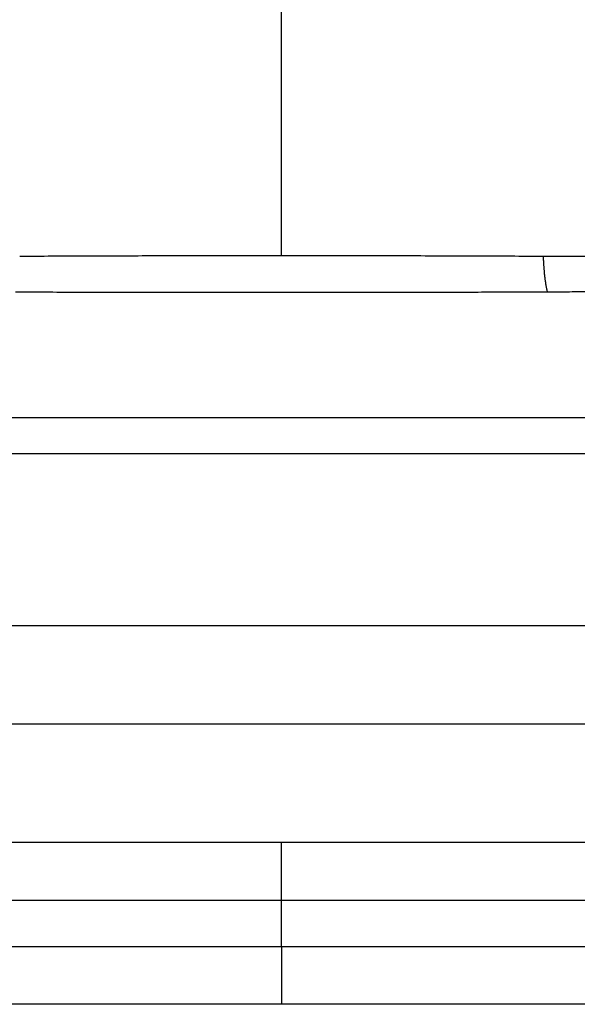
# Model space of a CAD drawing. Header units: millimetres. Extents: x 448 to 1828, y 150 to 1321.
# Tile 14 of 61: x 560 to 588, y 802 to 852. Entities that reach past the tile are written whole.
import ezdxf

# ---------------------------------------------------------------- set-up
doc = ezdxf.new("R2010")
doc.units = ezdxf.units.MM

msp = doc.modelspace()

# ---------------------------------------------------------------- linework, layer by layer
at = {"color": 7, "linetype": 'Continuous', "lineweight": 25}
for p, q in [((538.511, 821.256), (607.564, 821.256)), ((538.511, 816.256), (607.564, 816.256)), ((573.037, 807.285), (573.037, 810.229)), ((573.037, 804.924), (573.037, 807.285)), ((573.037, 804.924), (573.037, 801.979))]:
    msp.add_line(p, q, dxfattribs=at)
for points, knots in [([(573.037, 840.073), (573.037, 840.935), (573.037, 845.233), (573.037, 852.664), (573.037, 861.607), (573.037, 869.302), (573.037, 874.153), (573.037, 876.429), (573.037, 876.977)], [0.2167578, 0.2167578, 0.2167578, 0.2167578, 0.2475248, 0.3712871, 0.4950495, 0.6188119, 0.7425743, 0.7850935, 0.7850935, 0.7850935, 0.7850935]), ([(573.037, 840.073), (570.812, 840.073), (568.587, 840.07), (565.249, 840.062), (564.139, 840.059), (561.923, 840.05), (560.816, 840.045), (559.704, 840.041)], [0, 0, 0, 0, 0.5, 0.5, 0.75, 0.75, 1, 1, 1, 1]), ([(586.372, 840.041), (585.261, 840.045), (584.155, 840.05), (581.941, 840.059), (580.831, 840.062), (577.493, 840.07), (575.263, 840.073), (573.037, 840.073)], [0, 0, 0, 0, 0.25, 0.25, 0.5, 0.5, 1, 1, 1, 1]), ([(586.585, 838.224), (586.579, 838.246), (586.566, 838.289), (586.548, 838.365), (586.53, 838.447), (586.514, 838.533), (586.498, 838.623), (586.484, 838.715), (586.471, 838.809), (586.459, 838.904), (586.447, 838.999), (586.437, 839.094), (586.428, 839.187), (586.42, 839.277), (586.412, 839.365), (586.406, 839.449), (586.4, 839.529), (586.395, 839.606), (586.39, 839.677), (586.386, 839.745), (586.383, 839.807), (586.38, 839.864), (586.377, 839.915), (586.375, 839.962), (586.373, 840.003), (586.372, 840.029), (586.372, 840.041)], [0, 0, 0, 0, 0.066647, 0.131769, 0.195168, 0.256675, 0.31615, 0.373479, 0.428577, 0.48138, 0.531847, 0.579948, 0.625657, 0.668953, 0.70982, 0.748248, 0.784234, 0.817781, 0.848897, 0.877594, 0.903887, 0.927797, 0.949342, 0.968544, 0.985423, 1, 1, 1, 1]), ([(590.482, 840.029), (590.322, 840.029), (590.013, 840.029), (589.565, 840.03), (589.147, 840.031), (588.759, 840.032), (588.397, 840.033), (588.063, 840.035), (587.754, 840.036), (587.473, 840.037), (587.219, 840.038), (586.993, 840.039), (586.795, 840.04), (586.627, 840.04), (586.489, 840.041), (586.407, 840.041), (586.372, 840.041)], [0, 0, 0, 0, 0.11861, 0.228402, 0.33028, 0.424882, 0.512628, 0.593762, 0.66838, 0.73647, 0.797939, 0.852638, 0.900384, 0.940985, 0.974247, 1, 1, 1, 1]), ([(573.037, 838.201), (572.749, 838.201), (572.135, 838.201), (571.163, 838.202), (570.084, 838.203), (568.9, 838.204), (567.61, 838.205), (566.054, 838.208), (564.461, 838.21), (562.769, 838.213), (561.456, 838.214), (560.33, 838.215), (559.767, 838.215), (559.485, 838.215)], [0, 0, 0, 0, 0.06381, 0.135438, 0.214882, 0.302137, 0.397196, 0.500052, 0.646195, 0.74993, 0.874827, 0.937412, 1, 1, 1, 1]), ([(586.585, 838.224), (586.162, 838.222), (585.311, 838.22), (584.022, 838.216), (582.714, 838.213), (581.387, 838.21), (580.041, 838.208), (578.676, 838.206), (577.292, 838.204), (575.89, 838.203), (574.47, 838.202), (573.517, 838.202), (573.037, 838.201)], [0, 0, 0, 0, 0.0940284, 0.1893952, 0.2860964, 0.3841276, 0.4834844, 0.5841625, 0.6861575, 0.7894649, 0.8940805, 1, 1, 1, 1]), ([(590.954, 838.246), (590.811, 838.245), (590.523, 838.244), (590.09, 838.242), (589.656, 838.24), (589.22, 838.238), (588.569, 838.235), (587.69, 838.231), (586.957, 838.226), (586.585, 838.224)], [0, 0, 0, 0, 0.099963, 0.19995, 0.2999588, 0.3999866, 0.500031, 0.7469933, 1, 1, 1, 1]), ([(573.037, 831.823), (572.585, 831.823), (571.642, 831.822), (570.172, 831.821), (568.591, 831.821), (566.899, 831.821), (564.416, 831.82), (561.181, 831.82), (557.234, 831.819), (553.291, 831.817), (550.119, 831.811), (547.497, 831.806), (545.448, 831.804), (543.374, 831.8), (542.066, 831.795), (541.495, 831.792)], [0, 0, 0, 0, 0.042938, 0.089404, 0.139395, 0.192911, 0.249949, 0.374964, 0.499925, 0.624907, 0.749892, 0.801894, 0.874888, 0.945391, 1, 1, 1, 1]), ([(598.826, 831.805), (598.354, 831.806), (597.466, 831.808), (596.215, 831.811), (595.131, 831.813), (594.211, 831.814), (593.458, 831.815), (592.871, 831.816), (591.568, 831.817), (589.28, 831.82), (586.056, 831.821), (582.724, 831.821), (579.495, 831.821), (576.266, 831.822), (574.113, 831.823), (573.037, 831.823)], [0, 0, 0, 0, 0.055095, 0.103728, 0.145901, 0.181615, 0.21087, 0.233666, 0.250003, 0.362642, 0.499996, 0.625007, 0.750014, 0.875132, 1, 1, 1, 1]), ([(538.532, 829.916), (538.983, 829.922), (539.895, 829.933), (541.279, 829.948), (542.695, 829.961), (544.143, 829.973), (545.622, 829.984), (547.978, 829.997), (551.354, 830.01), (555.469, 830.016), (559.862, 830.015), (563.972, 830.011), (567.803, 830.007), (570.687, 830.005), (572.343, 830.004), (573.037, 830.004)], [0, 0, 0, 0, 0.039443, 0.079775, 0.120998, 0.16311, 0.206111, 0.250003, 0.368494, 0.500002, 0.607648, 0.750001, 0.856498, 0.939831, 1, 1, 1, 1]), ([(573.037, 830.004), (573.582, 830.005), (574.657, 830.006), (576.248, 830.008), (577.795, 830.01), (579.299, 830.012), (580.76, 830.013), (582.177, 830.014), (583.551, 830.014), (584.881, 830.015), (586.167, 830.015), (587.41, 830.015), (588.61, 830.014), (589.766, 830.014), (590.878, 830.013), (591.947, 830.012), (592.972, 830.01), (593.954, 830.008), (594.893, 830.006), (595.788, 830.004), (596.64, 830.001), (597.448, 829.999), (598.214, 829.995), (598.709, 829.993), (598.95, 829.992)], [0, 0, 0, 0, 0.062955, 0.124243, 0.183865, 0.241819, 0.298107, 0.352729, 0.405683, 0.456971, 0.506592, 0.554547, 0.600835, 0.645456, 0.68841, 0.729698, 0.769319, 0.807274, 0.843561, 0.878182, 0.911137, 0.942424, 0.972046, 1, 1, 1, 1]), ([(555.576, 804.925), (556.106, 804.925), (557.157, 804.924), (558.722, 804.924), (560.262, 804.924), (561.779, 804.924), (563.271, 804.924), (564.739, 804.924), (566.182, 804.924), (567.601, 804.924), (568.995, 804.924), (570.364, 804.924), (571.709, 804.924), (572.597, 804.924), (573.037, 804.924)], [0, 0, 0, 0, 0.091143, 0.180865, 0.269167, 0.356049, 0.441511, 0.525553, 0.608175, 0.689378, 0.769162, 0.847527, 0.924473, 1, 1, 1, 1]), ([(573.037, 804.924), (573.566, 804.924), (574.636, 804.924), (576.259, 804.924), (577.917, 804.924), (579.611, 804.924), (581.34, 804.924), (583.104, 804.924), (584.904, 804.924), (586.738, 804.924), (588.607, 804.924), (589.864, 804.925), (590.499, 804.925)], [0, 0, 0, 0, 0.09081, 0.183661, 0.278554, 0.375489, 0.474467, 0.575487, 0.678549, 0.783656, 0.890806, 1, 1, 1, 1])]:
    msp.add_open_spline(points, degree=3, knots=knots, dxfattribs=at)
for points in [[(538.512, 810.232), (549.948, 810.231), (561.493, 810.23), (573.037, 810.229)], [(573.037, 810.229), (584.582, 810.23), (596.127, 810.231), (607.564, 810.232)], [(541.461, 807.286), (551.93, 807.285), (562.484, 807.285), (573.037, 807.285)], [(573.037, 807.285), (583.59, 807.285), (594.145, 807.285), (604.614, 807.286)], [(573.037, 801.979), (567.271, 801.979), (561.504, 801.98), (555.753, 801.98)], [(590.321, 801.98), (584.57, 801.98), (578.804, 801.979), (573.037, 801.979)]]:
    msp.add_open_spline(points, degree=3, dxfattribs=at)

doc.saveas('drawing.dxf')
